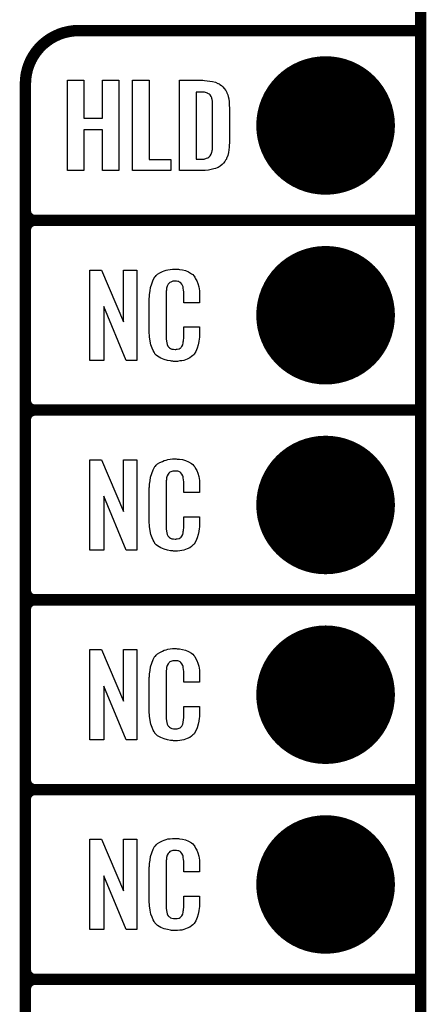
# Model space of a CAD drawing. Extents: x -0.07 to 0.95, y -0.15 to 1.54.
# Tile 14 of 21: x 0.74 to 0.95, y 0.24 to 0.76. Entities that reach past the tile are written whole.
import ezdxf

# ---------------------------------------------------------------- set-up
doc = ezdxf.new("R2010")
doc.units = 0
doc.layers.get('0').update_dxf_attribs({"linetype": 'CONTINUOUS'})
for name, color, linetype in [('gko', 6, 'CONTINUOUS'), ('gto', 2, 'CONTINUOUS'), ('gts', 1, 'CONTINUOUS')]:
    doc.layers.add(name, color=color, linetype=linetype)

# ---------------------------------------------------------------- blocks, each defined once
blk = doc.blocks.new('D30')
at = {"const_width": 0.003}
blk.add_lwpolyline([(-0.0015, 0, 1), (0.0015, 0, 1)], format="xyb", close=True, dxfattribs=at)
blk = doc.blocks.new('D44')
at = {"const_width": 0.0365}
blk.add_lwpolyline([(-0.01825, 0, 1), (0.01825, 0, 1)], format="xyb", close=True, dxfattribs=at)

msp = doc.modelspace()

# ---------------------------------------------------------------- linework, layer by layer
at = {"layer": 'gko', "color": 6, "const_width": 0.006}
msp.add_lwpolyline([(0.95, -0.05), (0.95, 1.45)], dxfattribs=at)
at = {"layer": 'gto', "color": 2, "const_width": 0.006}
for points in [[(0.77, 0.75, 0.414214), (0.742, 0.722)], [(0.742, 0.655, 0.414214), (0.747, 0.65)], [(0.747, 0.65, 0.414214), (0.742, 0.645)], [(0.747, 0.65, 0.414214), (0.742, 0.645)], [(0.742, 0.555, 0.414214), (0.747, 0.55)], [(0.747, 0.55, 0.414214), (0.742, 0.545)], [(0.747, 0.55, 0.414214), (0.742, 0.545)], [(0.742, 0.455, 0.414214), (0.747, 0.45)], [(0.747, 0.45, 0.414214), (0.742, 0.445)], [(0.747, 0.45, 0.414214), (0.742, 0.445)], [(0.742, 0.355, 0.414214), (0.747, 0.35)], [(0.747, 0.35, 0.414214), (0.742, 0.345)], [(0.747, 0.35, 0.414214), (0.742, 0.345)], [(0.742, 0.255, 0.414214), (0.747, 0.25)], [(0.747, 0.25, 0.414214), (0.742, 0.245)], [(0.747, 0.25, 0.414214), (0.742, 0.245)]]:
    msp.add_lwpolyline(points, format="xyb", dxfattribs=at)
for points in [[(0.77, 0.75), (0.77, 0.75)], [(0.77, 0.75), (0.77, 0.75)], [(0.77, 0.75), (0.95, 0.75)], [(0.742, -0.022), (0.742, 0.722)], [(0.742, 0.655), (0.742, 0.655)], [(0.742, 0.655), (0.742, 0.655)], [(0.747, 0.65), (0.747, 0.65)], [(0.747, 0.65), (0.747, 0.65)], [(0.747, 0.65), (0.747, 0.65)], [(0.747, 0.65), (0.747, 0.65)], [(0.747, 0.65), (0.95, 0.65)], [(0.747, 0.65), (0.95, 0.65)], [(0.742, 0.555), (0.742, 0.645)], [(0.742, 0.555), (0.742, 0.555)], [(0.742, 0.555), (0.742, 0.555)], [(0.747, 0.55), (0.747, 0.55)], [(0.747, 0.55), (0.747, 0.55)], [(0.747, 0.55), (0.747, 0.55)], [(0.747, 0.55), (0.747, 0.55)], [(0.747, 0.55), (0.95, 0.55)], [(0.747, 0.55), (0.95, 0.55)], [(0.742, 0.455), (0.742, 0.545)], [(0.742, 0.455), (0.742, 0.455)], [(0.742, 0.455), (0.742, 0.455)], [(0.747, 0.45), (0.747, 0.45)], [(0.747, 0.45), (0.747, 0.45)], [(0.747, 0.45), (0.747, 0.45)], [(0.747, 0.45), (0.747, 0.45)], [(0.747, 0.45), (0.95, 0.45)], [(0.747, 0.45), (0.95, 0.45)], [(0.742, 0.355), (0.742, 0.445)], [(0.742, 0.355), (0.742, 0.355)], [(0.742, 0.355), (0.742, 0.355)], [(0.747, 0.35), (0.747, 0.35)], [(0.747, 0.35), (0.747, 0.35)], [(0.747, 0.35), (0.747, 0.35)], [(0.747, 0.35), (0.747, 0.35)], [(0.747, 0.35), (0.95, 0.35)], [(0.747, 0.35), (0.95, 0.35)], [(0.742, 0.255), (0.742, 0.345)], [(0.742, 0.255), (0.742, 0.255)], [(0.742, 0.255), (0.742, 0.255)], [(0.747, 0.25), (0.747, 0.25)], [(0.747, 0.25), (0.747, 0.25)], [(0.747, 0.25), (0.747, 0.25)], [(0.747, 0.25), (0.747, 0.25)], [(0.747, 0.25), (0.95, 0.25)], [(0.747, 0.25), (0.95, 0.25)], [(0.742, 0.155), (0.742, 0.245)]]:
    msp.add_lwpolyline(points, dxfattribs=at)
at = {"layer": 'gto', "color": 2}
for points in [[(0.7912, 0.6762), (0.7825, 0.6762), (0.7825, 0.6977), (0.7727, 0.6977), (0.7727, 0.6762), (0.7641, 0.6762), (0.7641, 0.7238), (0.7727, 0.7238), (0.7727, 0.7039), (0.7825, 0.7039), (0.7825, 0.7238), (0.7912, 0.7238), (0.7912, 0.6762)], [(0.8071, 0.6821), (0.8186, 0.6821), (0.8186, 0.6762), (0.7984, 0.6762), (0.7984, 0.7238), (0.8071, 0.7238), (0.8071, 0.6821)], [(0.8363, 0.7237), (0.8376, 0.7236), (0.8391, 0.7234), (0.8405, 0.7231), (0.842, 0.7228), (0.8433, 0.7222), (0.8435, 0.7221), (0.8439, 0.7219), (0.8444, 0.7216), (0.8452, 0.721), (0.8459, 0.7204), (0.8467, 0.7195), (0.8475, 0.7185), (0.848, 0.7174), (0.8481, 0.7172), (0.8482, 0.7168), (0.8485, 0.7161), (0.8488, 0.7152), (0.849, 0.714), (0.8492, 0.7125), (0.8493, 0.7108), (0.8494, 0.709), (0.8494, 0.6917), (0.8494, 0.6916), (0.8494, 0.6914), (0.8494, 0.6911), (0.8494, 0.6908), (0.8493, 0.6897), (0.8492, 0.6885), (0.8491, 0.6871), (0.8489, 0.6857), (0.8485, 0.6842), (0.848, 0.6829), (0.8479, 0.6827), (0.8478, 0.6823), (0.8474, 0.6818), (0.8469, 0.681), (0.8463, 0.6802), (0.8455, 0.6794), (0.8445, 0.6786), (0.8434, 0.6779), (0.8432, 0.6778), (0.8429, 0.6776), (0.8421, 0.6773), (0.8411, 0.6771), (0.8398, 0.6768), (0.8383, 0.6765), (0.8366, 0.6763), (0.8346, 0.6762), (0.8231, 0.6762), (0.8231, 0.7238), (0.8353, 0.7238), (0.8363, 0.7237)], [(0.8354, 0.7176), (0.8318, 0.7176), (0.8318, 0.6822), (0.8349, 0.6822), (0.8355, 0.6823), (0.836, 0.6823), (0.8374, 0.6827), (0.8381, 0.6829), (0.8386, 0.6833), (0.8387, 0.6834), (0.8388, 0.6834), (0.8393, 0.684), (0.8398, 0.6848), (0.84, 0.6854), (0.8402, 0.686), (0.8402, 0.6861), (0.8403, 0.6864), (0.8403, 0.6868), (0.8404, 0.6873), (0.8405, 0.6881), (0.8405, 0.689), (0.8405, 0.6901), (0.8405, 0.6913), (0.8405, 0.7095), (0.8405, 0.7097), (0.8405, 0.7101), (0.8405, 0.7106), (0.8405, 0.7113), (0.8404, 0.7129), (0.8403, 0.7137), (0.8402, 0.7143), (0.8402, 0.7144), (0.8401, 0.7146), (0.84, 0.7149), (0.8398, 0.7153), (0.8393, 0.7161), (0.8389, 0.7165), (0.8384, 0.7167), (0.8383, 0.7167), (0.8381, 0.7168), (0.8379, 0.717), (0.8374, 0.7172), (0.8368, 0.7173), (0.8362, 0.7175), (0.8354, 0.7176)], [(0.8007, 0.5762), (0.795, 0.5762), (0.7833, 0.6046), (0.7833, 0.5762), (0.7759, 0.5762), (0.7759, 0.6238), (0.782, 0.6238), (0.7936, 0.5966), (0.7936, 0.6238), (0.8007, 0.6238), (0.8007, 0.5762)], [(0.8219, 0.6242), (0.8225, 0.6242), (0.8231, 0.6241), (0.8247, 0.6239), (0.8262, 0.6235), (0.8279, 0.6228), (0.8294, 0.6219), (0.8301, 0.6214), (0.8307, 0.6207), (0.8308, 0.6205), (0.8311, 0.6201), (0.8316, 0.6192), (0.8322, 0.6181), (0.8327, 0.6167), (0.8332, 0.615), (0.8336, 0.6129), (0.8336, 0.6106), (0.8336, 0.6066), (0.8253, 0.6066), (0.8253, 0.6107), (0.8253, 0.6108), (0.8253, 0.6111), (0.8253, 0.6116), (0.8253, 0.6121), (0.8252, 0.6134), (0.8251, 0.6141), (0.825, 0.6146), (0.825, 0.6147), (0.825, 0.6149), (0.8248, 0.6154), (0.8244, 0.6163), (0.8238, 0.617), (0.8237, 0.6172), (0.8235, 0.6173), (0.8231, 0.6175), (0.8227, 0.6177), (0.8222, 0.6178), (0.8215, 0.6179), (0.8204, 0.6179), (0.82, 0.6179), (0.8196, 0.6179), (0.8186, 0.6175), (0.8181, 0.6173), (0.8176, 0.6169), (0.8175, 0.6167), (0.8171, 0.6163), (0.8166, 0.6154), (0.8163, 0.6143), (0.8163, 0.6142), (0.8163, 0.6141), (0.8162, 0.6137), (0.8162, 0.6132), (0.8161, 0.6127), (0.8161, 0.6119), (0.816, 0.6111), (0.816, 0.6102), (0.816, 0.5895), (0.816, 0.5894), (0.816, 0.5889), (0.8161, 0.5882), (0.8161, 0.5873), (0.8164, 0.5854), (0.8166, 0.5845), (0.817, 0.5837), (0.8171, 0.5836), (0.8172, 0.5834), (0.8175, 0.5832), (0.8178, 0.5829), (0.8184, 0.5825), (0.819, 0.5822), (0.8199, 0.5821), (0.8208, 0.582), (0.8212, 0.582), (0.8215, 0.5821), (0.8219, 0.5821), (0.8229, 0.5823), (0.8234, 0.5826), (0.8238, 0.5829), (0.8238, 0.5829), (0.8239, 0.5831), (0.8243, 0.5835), (0.8248, 0.5844), (0.825, 0.5854), (0.825, 0.5855), (0.8251, 0.5857), (0.8251, 0.586), (0.8252, 0.5865), (0.8252, 0.587), (0.8253, 0.5878), (0.8253, 0.5886), (0.8253, 0.5895), (0.8253, 0.5938), (0.8336, 0.5938), (0.8336, 0.59), (0.8336, 0.5899), (0.8336, 0.5897), (0.8336, 0.5894), (0.8336, 0.5889), (0.8336, 0.5883), (0.8335, 0.5876), (0.8333, 0.5861), (0.8329, 0.5844), (0.8324, 0.5826), (0.8317, 0.5809), (0.8308, 0.5794), (0.8307, 0.5792), (0.8302, 0.5788), (0.8295, 0.5782), (0.8285, 0.5775), (0.8271, 0.5769), (0.8253, 0.5762), (0.8244, 0.576), (0.8233, 0.5759), (0.8221, 0.5757), (0.82, 0.5757), (0.8196, 0.5758), (0.8189, 0.5758), (0.8183, 0.5759), (0.8167, 0.5762), (0.815, 0.5767), (0.8132, 0.5774), (0.8116, 0.5784), (0.8109, 0.579), (0.8102, 0.5797), (0.8102, 0.5798), (0.8102, 0.5799), (0.81, 0.5802), (0.8098, 0.5805), (0.8093, 0.5814), (0.8088, 0.5827), (0.8081, 0.5844), (0.8077, 0.5864), (0.8073, 0.5887), (0.8072, 0.5914), (0.8072, 0.6083), (0.8072, 0.6084), (0.8072, 0.6087), (0.8072, 0.6091), (0.8073, 0.6096), (0.8073, 0.6103), (0.8074, 0.611), (0.8076, 0.6128), (0.8079, 0.6147), (0.8085, 0.6166), (0.8092, 0.6186), (0.8102, 0.6203), (0.8102, 0.6203), (0.8104, 0.6204), (0.8108, 0.6209), (0.8116, 0.6216), (0.8127, 0.6223), (0.8141, 0.623), (0.8151, 0.6234), (0.816, 0.6237), (0.817, 0.624), (0.8182, 0.6241), (0.8194, 0.6243), (0.8214, 0.6243), (0.8219, 0.6242)], [(0.8219, 0.5242), (0.8225, 0.5242), (0.8231, 0.5241), (0.8247, 0.5239), (0.8262, 0.5235), (0.8279, 0.5228), (0.8294, 0.5219), (0.8301, 0.5214), (0.8307, 0.5207), (0.8308, 0.5205), (0.8311, 0.5201), (0.8316, 0.5192), (0.8322, 0.5181), (0.8327, 0.5167), (0.8332, 0.515), (0.8336, 0.5129), (0.8336, 0.5106), (0.8336, 0.5066), (0.8253, 0.5066), (0.8253, 0.5107), (0.8253, 0.5108), (0.8253, 0.5111), (0.8253, 0.5116), (0.8253, 0.5121), (0.8252, 0.5134), (0.8251, 0.5141), (0.825, 0.5146), (0.825, 0.5147), (0.825, 0.5149), (0.8248, 0.5154), (0.8244, 0.5163), (0.8238, 0.517), (0.8237, 0.5172), (0.8235, 0.5173), (0.8231, 0.5175), (0.8227, 0.5177), (0.8222, 0.5178), (0.8215, 0.5179), (0.8204, 0.5179), (0.82, 0.5179), (0.8196, 0.5179), (0.8186, 0.5175), (0.8181, 0.5173), (0.8176, 0.5169), (0.8175, 0.5167), (0.8171, 0.5163), (0.8166, 0.5154), (0.8163, 0.5143), (0.8163, 0.5142), (0.8163, 0.5141), (0.8162, 0.5137), (0.8162, 0.5132), (0.8161, 0.5127), (0.8161, 0.5119), (0.816, 0.5111), (0.816, 0.5102), (0.816, 0.4895), (0.816, 0.4894), (0.816, 0.4889), (0.8161, 0.4882), (0.8161, 0.4873), (0.8164, 0.4854), (0.8166, 0.4845), (0.817, 0.4837), (0.8171, 0.4836), (0.8172, 0.4834), (0.8175, 0.4832), (0.8178, 0.4829), (0.8184, 0.4825), (0.819, 0.4822), (0.8199, 0.4821), (0.8208, 0.482), (0.8212, 0.482), (0.8215, 0.4821), (0.8219, 0.4821), (0.8229, 0.4823), (0.8234, 0.4826), (0.8238, 0.4829), (0.8238, 0.4829), (0.8239, 0.4831), (0.8243, 0.4835), (0.8248, 0.4844), (0.825, 0.4854), (0.825, 0.4855), (0.8251, 0.4857), (0.8251, 0.486), (0.8252, 0.4865), (0.8252, 0.487), (0.8253, 0.4878), (0.8253, 0.4886), (0.8253, 0.4895), (0.8253, 0.4938), (0.8336, 0.4938), (0.8336, 0.49), (0.8336, 0.4899), (0.8336, 0.4897), (0.8336, 0.4894), (0.8336, 0.4889), (0.8336, 0.4883), (0.8335, 0.4876), (0.8333, 0.4861), (0.8329, 0.4844), (0.8324, 0.4826), (0.8317, 0.4809), (0.8308, 0.4794), (0.8307, 0.4792), (0.8302, 0.4788), (0.8295, 0.4782), (0.8285, 0.4775), (0.8271, 0.4769), (0.8253, 0.4762), (0.8244, 0.476), (0.8233, 0.4759), (0.8221, 0.4757), (0.82, 0.4757), (0.8196, 0.4758), (0.8189, 0.4758), (0.8183, 0.4759), (0.8167, 0.4762), (0.815, 0.4767), (0.8132, 0.4774), (0.8116, 0.4784), (0.8109, 0.479), (0.8102, 0.4797), (0.8102, 0.4798), (0.8102, 0.4799), (0.81, 0.4802), (0.8098, 0.4805), (0.8093, 0.4814), (0.8088, 0.4827), (0.8081, 0.4844), (0.8077, 0.4864), (0.8073, 0.4887), (0.8072, 0.4914), (0.8072, 0.5083), (0.8072, 0.5084), (0.8072, 0.5087), (0.8072, 0.5091), (0.8073, 0.5096), (0.8073, 0.5103), (0.8074, 0.511), (0.8076, 0.5128), (0.8079, 0.5147), (0.8085, 0.5166), (0.8092, 0.5186), (0.8102, 0.5203), (0.8102, 0.5203), (0.8104, 0.5204), (0.8108, 0.5209), (0.8116, 0.5216), (0.8127, 0.5223), (0.8141, 0.523), (0.8151, 0.5234), (0.816, 0.5237), (0.817, 0.524), (0.8182, 0.5241), (0.8194, 0.5243), (0.8214, 0.5243), (0.8219, 0.5242)], [(0.8007, 0.4762), (0.795, 0.4762), (0.7833, 0.5046), (0.7833, 0.4762), (0.7759, 0.4762), (0.7759, 0.5238), (0.782, 0.5238), (0.7936, 0.4966), (0.7936, 0.5238), (0.8007, 0.5238), (0.8007, 0.4762)], [(0.8007, 0.3762), (0.795, 0.3762), (0.7833, 0.4046), (0.7833, 0.3762), (0.7759, 0.3762), (0.7759, 0.4238), (0.782, 0.4238), (0.7936, 0.3966), (0.7936, 0.4238), (0.8007, 0.4238), (0.8007, 0.3762)], [(0.8219, 0.4242), (0.8225, 0.4242), (0.8231, 0.4241), (0.8247, 0.4239), (0.8262, 0.4235), (0.8279, 0.4228), (0.8294, 0.4219), (0.8301, 0.4214), (0.8307, 0.4207), (0.8308, 0.4205), (0.8311, 0.4201), (0.8316, 0.4192), (0.8322, 0.4181), (0.8327, 0.4167), (0.8332, 0.415), (0.8336, 0.4129), (0.8336, 0.4106), (0.8336, 0.4066), (0.8253, 0.4066), (0.8253, 0.4107), (0.8253, 0.4108), (0.8253, 0.4111), (0.8253, 0.4116), (0.8253, 0.4121), (0.8252, 0.4134), (0.8251, 0.4141), (0.825, 0.4146), (0.825, 0.4147), (0.825, 0.4149), (0.8248, 0.4154), (0.8244, 0.4163), (0.8238, 0.417), (0.8237, 0.4172), (0.8235, 0.4173), (0.8231, 0.4175), (0.8227, 0.4177), (0.8222, 0.4178), (0.8215, 0.4179), (0.8204, 0.4179), (0.82, 0.4179), (0.8196, 0.4179), (0.8186, 0.4175), (0.8181, 0.4173), (0.8176, 0.4169), (0.8175, 0.4167), (0.8171, 0.4163), (0.8166, 0.4154), (0.8163, 0.4143), (0.8163, 0.4142), (0.8163, 0.4141), (0.8162, 0.4137), (0.8162, 0.4132), (0.8161, 0.4127), (0.8161, 0.4119), (0.816, 0.4111), (0.816, 0.4102), (0.816, 0.3895), (0.816, 0.3894), (0.816, 0.3889), (0.8161, 0.3882), (0.8161, 0.3873), (0.8164, 0.3854), (0.8166, 0.3845), (0.817, 0.3837), (0.8171, 0.3836), (0.8172, 0.3834), (0.8175, 0.3832), (0.8178, 0.3829), (0.8184, 0.3825), (0.819, 0.3822), (0.8199, 0.3821), (0.8208, 0.382), (0.8212, 0.382), (0.8215, 0.3821), (0.8219, 0.3821), (0.8229, 0.3823), (0.8234, 0.3826), (0.8238, 0.3829), (0.8238, 0.3829), (0.8239, 0.3831), (0.8243, 0.3835), (0.8248, 0.3844), (0.825, 0.3854), (0.825, 0.3855), (0.8251, 0.3857), (0.8251, 0.386), (0.8252, 0.3865), (0.8252, 0.387), (0.8253, 0.3878), (0.8253, 0.3886), (0.8253, 0.3895), (0.8253, 0.3938), (0.8336, 0.3938), (0.8336, 0.39), (0.8336, 0.3899), (0.8336, 0.3897), (0.8336, 0.3894), (0.8336, 0.3889), (0.8336, 0.3883), (0.8335, 0.3876), (0.8333, 0.3861), (0.8329, 0.3844), (0.8324, 0.3826), (0.8317, 0.3809), (0.8308, 0.3794), (0.8307, 0.3792), (0.8302, 0.3788), (0.8295, 0.3782), (0.8285, 0.3775), (0.8271, 0.3769), (0.8253, 0.3762), (0.8244, 0.376), (0.8233, 0.3759), (0.8221, 0.3757), (0.82, 0.3757), (0.8196, 0.3758), (0.8189, 0.3758), (0.8183, 0.3759), (0.8167, 0.3762), (0.815, 0.3767), (0.8132, 0.3774), (0.8116, 0.3784), (0.8109, 0.379), (0.8102, 0.3797), (0.8102, 0.3798), (0.8102, 0.3799), (0.81, 0.3802), (0.8098, 0.3805), (0.8093, 0.3814), (0.8088, 0.3827), (0.8081, 0.3844), (0.8077, 0.3864), (0.8073, 0.3887), (0.8072, 0.3914), (0.8072, 0.4083), (0.8072, 0.4084), (0.8072, 0.4087), (0.8072, 0.4091), (0.8073, 0.4096), (0.8073, 0.4103), (0.8074, 0.411), (0.8076, 0.4128), (0.8079, 0.4147), (0.8085, 0.4166), (0.8092, 0.4186), (0.8102, 0.4203), (0.8102, 0.4203), (0.8104, 0.4204), (0.8108, 0.4209), (0.8116, 0.4216), (0.8127, 0.4223), (0.8141, 0.423), (0.8151, 0.4234), (0.816, 0.4237), (0.817, 0.424), (0.8182, 0.4241), (0.8194, 0.4243), (0.8214, 0.4243), (0.8219, 0.4242)], [(0.8007, 0.2762), (0.795, 0.2762), (0.7833, 0.3046), (0.7833, 0.2762), (0.7759, 0.2762), (0.7759, 0.3238), (0.782, 0.3238), (0.7936, 0.2966), (0.7936, 0.3238), (0.8007, 0.3238), (0.8007, 0.2762)], [(0.8219, 0.3242), (0.8225, 0.3242), (0.8231, 0.3241), (0.8247, 0.3239), (0.8262, 0.3235), (0.8279, 0.3228), (0.8294, 0.3219), (0.8301, 0.3214), (0.8307, 0.3207), (0.8308, 0.3205), (0.8311, 0.3201), (0.8316, 0.3192), (0.8322, 0.3181), (0.8327, 0.3167), (0.8332, 0.315), (0.8336, 0.3129), (0.8336, 0.3106), (0.8336, 0.3066), (0.8253, 0.3066), (0.8253, 0.3107), (0.8253, 0.3108), (0.8253, 0.3111), (0.8253, 0.3116), (0.8253, 0.3121), (0.8252, 0.3134), (0.8251, 0.3141), (0.825, 0.3146), (0.825, 0.3147), (0.825, 0.3149), (0.8248, 0.3154), (0.8244, 0.3163), (0.8238, 0.317), (0.8237, 0.3172), (0.8235, 0.3173), (0.8231, 0.3175), (0.8227, 0.3177), (0.8222, 0.3178), (0.8215, 0.3179), (0.8204, 0.3179), (0.82, 0.3179), (0.8196, 0.3179), (0.8186, 0.3175), (0.8181, 0.3173), (0.8176, 0.3169), (0.8175, 0.3167), (0.8171, 0.3163), (0.8166, 0.3154), (0.8163, 0.3143), (0.8163, 0.3142), (0.8163, 0.3141), (0.8162, 0.3137), (0.8162, 0.3132), (0.8161, 0.3127), (0.8161, 0.3119), (0.816, 0.3111), (0.816, 0.3102), (0.816, 0.2895), (0.816, 0.2894), (0.816, 0.2889), (0.8161, 0.2882), (0.8161, 0.2873), (0.8164, 0.2854), (0.8166, 0.2845), (0.817, 0.2837), (0.8171, 0.2836), (0.8172, 0.2834), (0.8175, 0.2832), (0.8178, 0.2829), (0.8184, 0.2825), (0.819, 0.2822), (0.8199, 0.2821), (0.8208, 0.282), (0.8212, 0.282), (0.8215, 0.2821), (0.8219, 0.2821), (0.8229, 0.2823), (0.8234, 0.2826), (0.8238, 0.2829), (0.8238, 0.2829), (0.8239, 0.2831), (0.8243, 0.2835), (0.8248, 0.2844), (0.825, 0.2854), (0.825, 0.2855), (0.8251, 0.2857), (0.8251, 0.286), (0.8252, 0.2865), (0.8252, 0.287), (0.8253, 0.2878), (0.8253, 0.2886), (0.8253, 0.2895), (0.8253, 0.2938), (0.8336, 0.2938), (0.8336, 0.29), (0.8336, 0.2899), (0.8336, 0.2897), (0.8336, 0.2894), (0.8336, 0.2889), (0.8336, 0.2883), (0.8335, 0.2876), (0.8333, 0.2861), (0.8329, 0.2844), (0.8324, 0.2826), (0.8317, 0.2809), (0.8308, 0.2794), (0.8307, 0.2792), (0.8302, 0.2788), (0.8295, 0.2782), (0.8285, 0.2775), (0.8271, 0.2769), (0.8253, 0.2762), (0.8244, 0.276), (0.8233, 0.2759), (0.8221, 0.2757), (0.82, 0.2757), (0.8196, 0.2758), (0.8189, 0.2758), (0.8183, 0.2759), (0.8167, 0.2762), (0.815, 0.2767), (0.8132, 0.2774), (0.8116, 0.2784), (0.8109, 0.279), (0.8102, 0.2797), (0.8102, 0.2798), (0.8102, 0.2799), (0.81, 0.2802), (0.8098, 0.2805), (0.8093, 0.2814), (0.8088, 0.2827), (0.8081, 0.2844), (0.8077, 0.2864), (0.8073, 0.2887), (0.8072, 0.2914), (0.8072, 0.3083), (0.8072, 0.3084), (0.8072, 0.3087), (0.8072, 0.3091), (0.8073, 0.3096), (0.8073, 0.3103), (0.8074, 0.311), (0.8076, 0.3128), (0.8079, 0.3147), (0.8085, 0.3166), (0.8092, 0.3186), (0.8102, 0.3203), (0.8102, 0.3203), (0.8104, 0.3204), (0.8108, 0.3209), (0.8116, 0.3216), (0.8127, 0.3223), (0.8141, 0.323), (0.8151, 0.3234), (0.816, 0.3237), (0.817, 0.324), (0.8182, 0.3241), (0.8194, 0.3243), (0.8214, 0.3243), (0.8219, 0.3242)]]:
    msp.add_lwpolyline(points, dxfattribs=at)

# ---------------------------------------------------------------- block references
at = {"layer": 'gto'}
for p in [(0.77, 0.75), (0.77, 0.75), (0.77, 0.75), (0.77, 0.75), (0.95, 0.75), (0.742, 0.722), (0.742, 0.722), (0.742, 0.655), (0.742, 0.655), (0.742, 0.655), (0.747, 0.65), (0.747, 0.65), (0.747, 0.65), (0.747, 0.65), (0.747, 0.65), (0.747, 0.65), (0.747, 0.65), (0.747, 0.65), (0.747, 0.65), (0.95, 0.65), (0.95, 0.65), (0.742, 0.645), (0.742, 0.645), (0.742, 0.645), (0.742, 0.555), (0.742, 0.555), (0.742, 0.555), (0.742, 0.555), (0.747, 0.55), (0.747, 0.55), (0.747, 0.55), (0.747, 0.55), (0.747, 0.55), (0.747, 0.55), (0.747, 0.55), (0.747, 0.55), (0.747, 0.55), (0.95, 0.55), (0.95, 0.55), (0.742, 0.545), (0.742, 0.545), (0.742, 0.545), (0.742, 0.455), (0.742, 0.455), (0.742, 0.455), (0.742, 0.455), (0.747, 0.45), (0.747, 0.45), (0.747, 0.45), (0.747, 0.45), (0.747, 0.45), (0.747, 0.45), (0.747, 0.45), (0.747, 0.45), (0.747, 0.45), (0.95, 0.45), (0.95, 0.45), (0.742, 0.445), (0.742, 0.445), (0.742, 0.445), (0.742, 0.355), (0.742, 0.355), (0.742, 0.355), (0.742, 0.355), (0.747, 0.35), (0.747, 0.35), (0.747, 0.35), (0.747, 0.35), (0.747, 0.35), (0.747, 0.35), (0.747, 0.35), (0.747, 0.35), (0.747, 0.35), (0.95, 0.35), (0.95, 0.35), (0.742, 0.345), (0.742, 0.345), (0.742, 0.345), (0.742, 0.255), (0.742, 0.255), (0.742, 0.255), (0.742, 0.255), (0.747, 0.25), (0.747, 0.25), (0.747, 0.25), (0.747, 0.25), (0.747, 0.25), (0.747, 0.25), (0.747, 0.25), (0.747, 0.25), (0.747, 0.25), (0.95, 0.25), (0.95, 0.25), (0.742, 0.245), (0.742, 0.245), (0.742, 0.245)]:
    msp.add_blockref('D30', p, dxfattribs=at)
at = {"layer": 'gts'}
for p in [(0.9, 0.7), (0.9, 0.6), (0.9, 0.5), (0.9, 0.4), (0.9, 0.3)]:
    msp.add_blockref('D44', p, dxfattribs=at)

doc.saveas('drawing.dxf')
